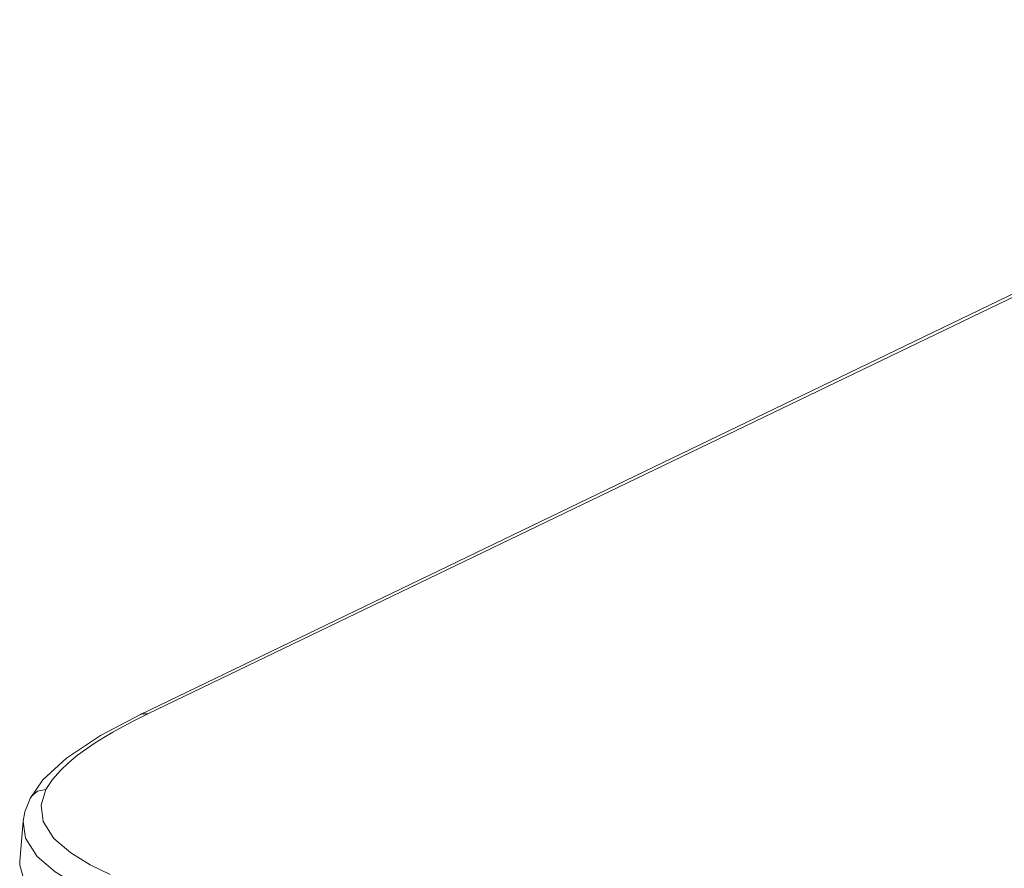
# Model space of a CAD drawing. Header units: millimetres. Extents: x 3925 to 5043, y -86 to 778.
# Tile 74 of 113: x 4632 to 4698, y 150 to 207. Entities that reach past the tile are written whole.
import ezdxf

# ---------------------------------------------------------------- set-up
doc = ezdxf.new("R2010")
doc.units = ezdxf.units.MM
doc.header["$LTSCALE"] = 46.255
doc.layers.add('H30K-TOP-COVDXF_CONTINUOUS_LINE', color=7, linetype='CONTINUOUS')

msp = doc.modelspace()

# ---------------------------------------------------------------- linework, layer by layer
at = {"layer": 'H30K-TOP-COVDXF_CONTINUOUS_LINE', "color": 7, "linetype": 'Continuous', "lineweight": 0}
for p, q in [((4737.1894, 206.9296), (4640.533, 160.3559)), ((4737.6789, 206.9577), (4641.0224, 160.3841)), ((4641.0224, 160.3841), (4640.1267, 159.9403)), ((4633.9747, 155.9543), (4633.1228, 154.721)), ((4633.1228, 154.721), (4633.1223, 154.72)), ((4632.6607, 153.1788), (4632.4279, 150.4853)), ((4632.6603, 153.1747), (4632.8162, 152.0454)), ((4634.7191, 152.0371), (4635.8589, 151.0574)), ((4635.8589, 151.0574), (4637.1513, 150.27)), ((4632.4291, 150.4854), (4632.4182, 150.2365)), ((4637.1513, 150.27), (4638.4878, 149.6208))]:
    msp.add_line(p, q, dxfattribs=at)
for points in [[(4640.5333, 160.3561), (4637.8359, 158.9329), (4635.561, 157.4205), (4633.9747, 155.9543)], [(4640.1267, 159.9403), (4639.3525, 159.5346), (4638.6742, 159.1584), (4638.0667, 158.8016), (4637.4807, 158.4355), (4636.8917, 158.0402), (4636.3032, 157.6095), (4635.7182, 157.1323), (4635.1491, 156.5967), (4634.622, 155.9912), (4634.1817, 155.3042)], [(4641.0224, 160.3841), (4640.5897, 160.3797), (4640.5333, 160.3561)], [(4634.1817, 155.3042), (4633.6192, 155.1935), (4633.1975, 154.8442), (4633.1228, 154.721)], [(4634.1817, 155.3042), (4633.8571, 154.2683), (4633.9973, 153.1725), (4634.7191, 152.0371)], [(4633.1223, 154.72), (4632.774, 153.823), (4632.6608, 153.1798)], [(4632.8162, 152.0454), (4633.5908, 150.8263), (4634.8035, 149.7836), (4636.1655, 148.9537), (4637.5627, 148.2749), (4638.9383, 147.7082), (4640.2564, 147.2298), (4641.5011, 146.8215)], [(4632.4182, 150.2365), (4632.7974, 148.8794), (4633.9295, 147.5561), (4635.9009, 146.2361), (4638.7882, 144.9302)]]:
    msp.add_lwpolyline(points, dxfattribs=at)

doc.saveas('drawing.dxf')
